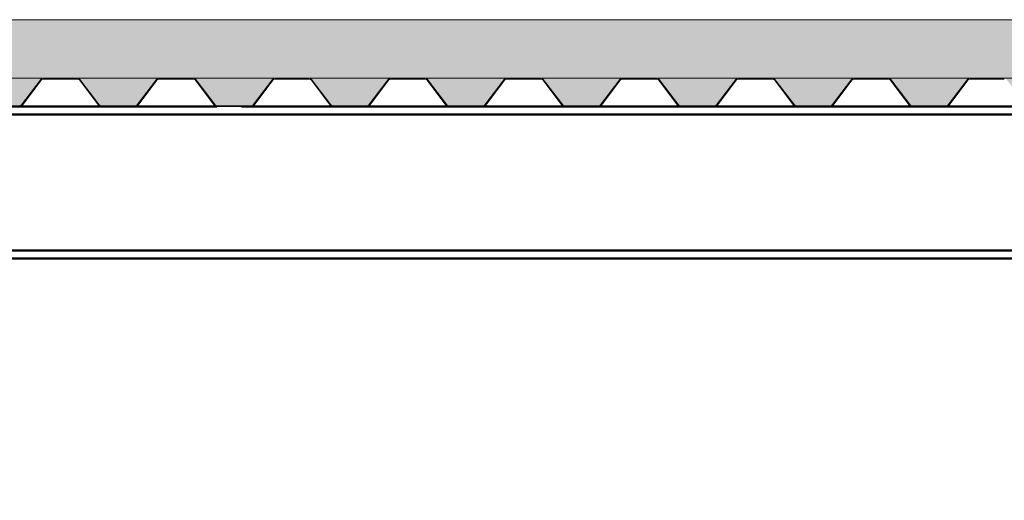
# Paper-space layout 'Layout1' of a CAD drawing. Extents: x -2 to 1243, y -36 to 596.
# Tile 50 of 132: x 133 to 161, y 423 to 437. Entities that reach past the tile are written whole.
import ezdxf

# ---------------------------------------------------------------- set-up
doc = ezdxf.new("R2010")
doc.units = 0
doc.linetypes.add('ACAD_ISO04W100', pattern=[30.5, 24, -3, 0.5, -3])
doc.layers.get('0').update_dxf_attribs({"linetype": 'CONTINUOUS'})
doc.layers.get('DEFPOINTS').update_dxf_attribs({"color": 132, "linetype": 'CONTINUOUS'})
for name, color, linetype, lineweight in [('SS_2.ET-HALA_TaO-VESTAVBA_A1÷B2-P.NOSNIK', 172, 'CONTINUOUS', 50), ('SS_2.ET-HALA_TaO-VESTAVBA_A1÷B2-PODLAHA', 9, 'CONTINUOUS', 5), ('SS_2.ET-HALA_TaO-VESTAVBA_A1÷B2-PODLAHA_LEM', 102, 'CONTINUOUS', 50), ('SS_2.ET-HALA_TaO-VESTAVBA_A1÷B2-TRAPEZ.PLECH', 153, 'CONTINUOUS', 18), ('SS_KOTY', 3, 'CONTINUOUS', 25)]:
    doc.layers.add(name, color=color, linetype=linetype, lineweight=lineweight)
doc.styles.add('ROMANS', font='romans.shx', dxfattribs={"width": 0.8})
doc.dimstyles.new('A-1_(2.5)_50AS', dxfattribs={"dimtxt": 2.5, "dimasz": 2, "dimexe": 1, "dimexo": 2, "dimgap": 0, "dimtad": 0, "dimdec": 1, "dimlfac": 50, "dimrnd": 1, "dimtxsty": 'ROMANS', "dimblk1": 'OBLIQUE', "dimblk2": 'OBLIQUE', "dimsah": 1, "dimcen": 2, "dimclrd": 256, "dimclre": 256, "dimclrt": 256, "dimadec": 1, "dimazin": 2, "dimtfac": 0.714286, "dimtdec": 1, "dimtmove": 0, "dimatfit": 3, "dimldrblk": 'OPEN', "dimfxl": 1, "dimtvp": 1.142857, "dimtfill": 1, "dimtolj": 1, "dimlwd": -1, "dimlwe": -1, "dimarcsym": 0})
pattern_1 = [(45, (184.6111, 337.5608), (-0.8980256, 0.8980256), []), (45, (185.5091, 337.5608), (-0.8980256, 0.8980256), [1.5875, -0.3175, 0, -0.3175])]

# ---------------------------------------------------------------- blocks, each defined once
blk = doc.blocks.new('_Oblique')
at = {"color": 0, "linetype": 'ByBlock', "lineweight": -2}
blk.add_line((-0.5, -0.5), (0.5, 0.5), dxfattribs=at)
blk = doc.blocks.new('*D14')
at = {"layer": 'DEFPOINTS', "color": 0, "transparency": 16777216}
for p in [(184.611, 431.961, 14406), (71.011, 337.561), (71.011, 314.08)]:
    blk.add_point(p, dxfattribs=at)
at = {"layer": 'SS_KOTY', "transparency": 16777216}
for p, q in [((184.611, 429.961), (184.611, 313.08)), ((71.011, 335.561), (71.011, 313.08)), ((184.611, 314.08), (71.011, 314.08))]:
    blk.add_line(p, q, dxfattribs=at)
at = {"layer": 'SS_KOTY', "transparency": 16777216, "xscale": 2, "yscale": 2, "zscale": 2, "rotation": 180}
blk.add_blockref('_Oblique', (71.011, 314.08), dxfattribs=at)
at = {"layer": 'SS_KOTY', "transparency": 16777216, "xscale": 2, "yscale": 2, "zscale": 2}
blk.add_blockref('_Oblique', (184.611, 314.08), dxfattribs=at)
at = {"layer": 'SS_KOTY', "transparency": 16777216, "insert": (127.811, 316.937), "char_height": 2.5, "attachment_point": 5, "style": 'ROMANS', "bg_fill": 3, "box_fill_scale": 1.1, "bg_fill_color": 256, "bg_fill_true_color": 13158600, "bg_fill_transparency": 0}
blk.add_mtext('\\A1;5680', dxfattribs=at)
blk = doc.blocks.new('_OPEN')
at = {"color": 0, "linetype": 'ByBlock'}
for p, q in [((-1, 0.167), (0, 0)), ((0, 0), (-1, -0.167)), ((0, 0), (-1, 0))]:
    blk.add_line(p, q, dxfattribs=at)
blk = doc.blocks.new('*D19')
at = {"layer": 'DEFPOINTS', "color": 0, "transparency": 16777216}
for p in [(411.911, 431.961, 14406), (71.011, 337.561), (71.011, 308.08)]:
    blk.add_point(p, dxfattribs=at)
at = {"layer": 'SS_KOTY', "transparency": 16777216}
for p, q in [((411.911, 429.961), (411.911, 307.08)), ((71.011, 335.561), (71.011, 307.08)), ((411.911, 308.08), (71.011, 308.08))]:
    blk.add_line(p, q, dxfattribs=at)
at = {"layer": 'SS_KOTY', "transparency": 16777216, "xscale": 2, "yscale": 2, "zscale": 2, "rotation": 180}
blk.add_blockref('_Oblique', (71.011, 308.08), dxfattribs=at)
at = {"layer": 'SS_KOTY', "transparency": 16777216, "xscale": 2, "yscale": 2, "zscale": 2}
blk.add_blockref('_Oblique', (411.911, 308.08), dxfattribs=at)
at = {"layer": 'SS_KOTY', "transparency": 16777216, "insert": (241.461, 310.937), "char_height": 2.5, "attachment_point": 5, "style": 'ROMANS', "bg_fill": 3, "box_fill_scale": 1.1, "bg_fill_color": 256, "bg_fill_true_color": 13158600, "bg_fill_transparency": 0}
blk.add_mtext('\\A1;17045', dxfattribs=at)

psp = doc.layouts.get("Layout1")

# ---------------------------------------------------------------- hatches: boundary and pattern name
at = {"layer": 'SS_2.ET-HALA_TaO-VESTAVBA_A1÷B2-PODLAHA'}
h = psp.add_hatch(dxfattribs=at)
h.set_pattern_fill('ANSI35', color=252, scale=0.2, style=0)
h.set_pattern_definition(pattern_1)
h.paths.add_polyline_path([(388.3811, 436.7608), (73.4111, 436.7608), (73.4111, 435.1408), (388.3811, 435.1408)], flags=0)
h = psp.add_hatch(dxfattribs=at)
h.set_pattern_fill('ANSI35', color=252, scale=0.2, style=0)
h.set_pattern_definition(pattern_1)
h.paths.add_polyline_path([(386.9341, 435.1408), (384.689, 435.1408, -0.2326123), (384.7523, 435.1079), (385.2871, 434.4066, 0.239242), (385.3374, 434.3823), (386.2872, 434.3823, 0.2392421), (386.3351, 434.4066), (386.8699, 435.1079, -0.2266449)], flags=0)
h.paths.add_polyline_path([(383.7341, 435.1408), (381.489, 435.1408, -0.2326123), (381.5523, 435.1079), (382.0871, 434.4066, 0.239242), (382.1374, 434.3823), (383.0872, 434.3823, 0.2392421), (383.1351, 434.4066), (383.6699, 435.1079, -0.2266449)], flags=0)
h.paths.add_polyline_path([(380.5341, 435.1408), (378.289, 435.1408, -0.2326123), (378.3523, 435.1079), (378.8871, 434.4066, 0.239242), (378.9374, 434.3823), (379.8872, 434.3823, 0.2301971), (379.9351, 434.4066), (380.4699, 435.1079, -0.2266449)], flags=0)
h.paths.add_polyline_path([(377.3341, 435.1408), (375.089, 435.1408, -0.2326123), (375.1523, 435.1079), (375.6871, 434.4066, 0.239242), (375.7374, 434.3823), (376.6872, 434.3823, 0.2392421), (376.7351, 434.4066), (377.2699, 435.1079, -0.2266449)], flags=0)
h.paths.add_polyline_path([(374.1341, 435.1408), (371.889, 435.1408, -0.2326123), (371.9523, 435.1079), (372.4871, 434.4066, 0.239242), (372.5374, 434.3823), (373.4872, 434.3823, 0.2392421), (373.5351, 434.4066), (374.0699, 435.1079, -0.2266449)], flags=0)
h.paths.add_polyline_path([(370.9341, 435.1408), (368.689, 435.1408, -0.2326123), (368.7523, 435.1079), (369.2871, 434.4066, 0.239242), (369.3374, 434.3823), (370.2872, 434.3823, 0.2392421), (370.3351, 434.4066), (370.8699, 435.1079, -0.2266449)], flags=0)
h.paths.add_polyline_path([(367.7341, 435.1408), (365.489, 435.1408, -0.2326123), (365.5523, 435.1079), (366.0871, 434.4066, 0.239242), (366.1374, 434.3823), (367.0872, 434.3823, 0.2301971), (367.1351, 434.4066), (367.6699, 435.1079, -0.2266449)], flags=0)
h.paths.add_polyline_path([(364.5341, 435.1408), (362.289, 435.1408, -0.2326123), (362.3523, 435.1079), (362.8871, 434.4066, 0.239242), (362.9374, 434.3823), (363.8872, 434.3823, 0.2392421), (363.9351, 434.4066), (364.4699, 435.1079, -0.2266449)], flags=0)
h.paths.add_polyline_path([(361.3341, 435.1408), (359.089, 435.1408, -0.2326123), (359.1523, 435.1079), (359.6871, 434.4066, 0.239242), (359.7374, 434.3823), (360.6872, 434.3823, 0.2392421), (360.7351, 434.4066), (361.2699, 435.1079, -0.2266449)], flags=0)
h.paths.add_polyline_path([(358.1341, 435.1408), (355.889, 435.1408, -0.2326123), (355.9523, 435.1079), (356.4871, 434.4066, 0.239242), (356.5374, 434.3823), (357.4872, 434.3823, 0.2392421), (357.5351, 434.4066), (358.0699, 435.1079, -0.2266449)], flags=0)
h.paths.add_polyline_path([(354.9341, 435.1408), (352.689, 435.1408, -0.2326123), (352.7523, 435.1079), (353.2871, 434.4066, 0.239242), (353.3374, 434.3823), (354.2872, 434.3823, 0.2301971), (354.3351, 434.4066), (354.8699, 435.1079, -0.2266449)], flags=0)
h.paths.add_polyline_path([(351.7341, 435.1408), (349.489, 435.1408, -0.2326123), (349.5523, 435.1079), (350.0871, 434.4066, 0.239242), (350.1374, 434.3823), (351.0872, 434.3823, 0.2392421), (351.1351, 434.4066), (351.6699, 435.1079, -0.2266449)], flags=0)
h.paths.add_polyline_path([(348.5341, 435.1408), (346.289, 435.1408, -0.2326123), (346.3523, 435.1079), (346.8871, 434.4066, 0.239242), (346.9374, 434.3823), (347.8872, 434.3823, 0.2392421), (347.9351, 434.4066), (348.4699, 435.1079, -0.2266446)], flags=0)
h.paths.add_polyline_path([(345.3341, 435.1408), (343.089, 435.1408, -0.2326123), (343.1523, 435.1079), (343.6871, 434.4066, 0.239242), (343.7374, 434.3823), (344.6872, 434.3823, 0.2392421), (344.7351, 434.4066), (345.2699, 435.1079, -0.2266446)], flags=0)
h.paths.add_polyline_path([(342.1341, 435.1408), (339.889, 435.1408, -0.2326123), (339.9523, 435.1079), (340.4871, 434.4066, 0.239242), (340.5374, 434.3823), (341.4872, 434.3823, 0.2301971), (341.5351, 434.4066), (342.0699, 435.1079, -0.2266449)], flags=0)
h.paths.add_polyline_path([(338.9341, 435.1408), (336.689, 435.1408, -0.2326123), (336.7523, 435.1079), (337.2871, 434.4066, 0.239242), (337.3374, 434.3823), (338.2872, 434.3823, 0.2392421), (338.3351, 434.4066), (338.8699, 435.1079, -0.2266449)], flags=0)
h.paths.add_polyline_path([(335.7341, 435.1408), (333.489, 435.1408, -0.2326123), (333.5523, 435.1079), (334.0871, 434.4066, 0.239242), (334.1374, 434.3823), (335.0872, 434.3823, 0.2392421), (335.1351, 434.4066), (335.6699, 435.1079, -0.2266446)], flags=0)
h.paths.add_polyline_path([(332.5341, 435.1408), (330.289, 435.1408, -0.2326123), (330.3523, 435.1079), (330.8871, 434.4066, 0.239242), (330.9374, 434.3823), (331.8872, 434.3823, 0.2392421), (331.9351, 434.4066), (332.4699, 435.1079, -0.2266449)], flags=0)
h.paths.add_polyline_path([(329.3341, 435.1408), (327.089, 435.1408, -0.2326123), (327.1523, 435.1079), (327.6871, 434.4066, 0.239242), (327.7374, 434.3823), (328.6872, 434.3823, 0.2301971), (328.7351, 434.4066), (329.2699, 435.1079, -0.2266449)], flags=0)
h.paths.add_polyline_path([(326.1341, 435.1408), (323.889, 435.1408, -0.2326123), (323.9523, 435.1079), (324.4871, 434.4066, 0.239242), (324.5374, 434.3823), (325.4872, 434.3823, 0.2392421), (325.5351, 434.4066), (326.0699, 435.1079, -0.2266449)], flags=0)
h.paths.add_polyline_path([(322.9341, 435.1408), (320.689, 435.1408, -0.2326123), (320.7523, 435.1079), (321.2871, 434.4066, 0.239242), (321.3374, 434.3823), (322.2872, 434.3823, 0.2392421), (322.3351, 434.4066), (322.8699, 435.1079, -0.2266449)], flags=0)
h.paths.add_polyline_path([(319.7341, 435.1408), (317.489, 435.1408, -0.2326123), (317.5523, 435.1079), (318.0871, 434.4066, 0.239242), (318.1374, 434.3823), (319.0872, 434.3823, 0.2392421), (319.1351, 434.4066), (319.6699, 435.1079, -0.2266449)], flags=0)
h.paths.add_polyline_path([(316.5341, 435.1408), (314.289, 435.1408, -0.2326123), (314.3523, 435.1079), (314.8871, 434.4066, 0.239242), (314.9374, 434.3823), (315.8872, 434.3823, 0.2301971), (315.9351, 434.4066), (316.4699, 435.1079, -0.2266449)], flags=0)
h.paths.add_polyline_path([(313.3341, 435.1408), (311.089, 435.1408, -0.2326123), (311.1523, 435.1079), (311.6871, 434.4066, 0.239242), (311.7374, 434.3823), (312.6872, 434.3823, 0.2392421), (312.7351, 434.4066), (313.2699, 435.1079, -0.2266449)], flags=0)
h.paths.add_polyline_path([(310.1341, 435.1408), (307.889, 435.1408, -0.2326123), (307.9523, 435.1079), (308.4871, 434.4066, 0.239242), (308.5374, 434.3823), (309.4872, 434.3823, 0.2392421), (309.5351, 434.4066), (310.0699, 435.1079, -0.2266449)], flags=0)
h.paths.add_polyline_path([(306.9341, 435.1408), (304.689, 435.1408, -0.2326123), (304.7523, 435.1079), (305.2871, 434.4066, 0.239242), (305.3374, 434.3823), (306.2872, 434.3823, 0.2392421), (306.3351, 434.4066), (306.8699, 435.1079, -0.2266449)], flags=0)
h.paths.add_polyline_path([(294.1341, 435.1408), (291.889, 435.1408, -0.2326123), (291.9523, 435.1079), (292.4871, 434.4066, 0.239242), (292.5374, 434.3823), (293.4872, 434.3823, 0.2392421), (293.5351, 434.4066), (294.0699, 435.1079, -0.2266449)], flags=0)
h.paths.add_polyline_path([(290.9341, 435.1408), (288.689, 435.1408, -0.2326123), (288.7523, 435.1079), (289.2871, 434.4066, 0.239242), (289.3374, 434.3823), (290.2872, 434.3823, 0.2301971), (290.3351, 434.4066), (290.8699, 435.1079, -0.2266449)], flags=0)
h.paths.add_polyline_path([(287.7341, 435.1408), (285.489, 435.1408, -0.2326123), (285.5523, 435.1079), (286.0871, 434.4066, 0.239242), (286.1374, 434.3823), (287.0872, 434.3823, 0.2392421), (287.1351, 434.4066), (287.6699, 435.1079, -0.2266449)], flags=0)
h.paths.add_polyline_path([(284.5341, 435.1408), (282.289, 435.1408, -0.2326123), (282.3523, 435.1079), (282.8871, 434.4066, 0.239242), (282.9374, 434.3823), (283.8872, 434.3823, 0.2392421), (283.9351, 434.4066), (284.4699, 435.1079, -0.2266449)], flags=0)
h.paths.add_polyline_path([(281.3341, 435.1408), (279.089, 435.1408, -0.2326123), (279.1523, 435.1079), (279.6871, 434.4066, 0.239242), (279.7374, 434.3823), (280.6872, 434.3823, 0.2392421), (280.7351, 434.4066), (281.2699, 435.1079, -0.2266449)], flags=0)
h.paths.add_polyline_path([(278.1341, 435.1408), (275.889, 435.1408, -0.2326123), (275.9523, 435.1079), (276.4871, 434.4066, 0.239242), (276.5374, 434.3823), (277.4872, 434.3823, 0.2301971), (277.5351, 434.4066), (278.0699, 435.1079, -0.2266449)], flags=0)
h.paths.add_polyline_path([(274.9341, 435.1408), (272.689, 435.1408, -0.2326123), (272.7523, 435.1079), (273.2871, 434.4066, 0.239242), (273.3374, 434.3823), (274.2872, 434.3823, 0.2392421), (274.3351, 434.4066), (274.8699, 435.1079, -0.2266449)], flags=0)
h.paths.add_polyline_path([(271.7341, 435.1408), (269.489, 435.1408, -0.2326123), (269.5523, 435.1079), (270.0871, 434.4066, 0.239242), (270.1374, 434.3823), (271.0872, 434.3823, 0.2392421), (271.1351, 434.4066), (271.6699, 435.1079, -0.2266449)], flags=0)
h.paths.add_polyline_path([(268.5341, 435.1408), (266.289, 435.1408, -0.2326123), (266.3523, 435.1079), (266.8871, 434.4066, 0.239242), (266.9374, 434.3823), (267.8872, 434.3823, 0.2392421), (267.9351, 434.4066), (268.4699, 435.1079, -0.2266449)], flags=0)
h.paths.add_polyline_path([(265.3341, 435.1408), (263.089, 435.1408, -0.2326123), (263.1523, 435.1079), (263.6871, 434.4066, 0.239242), (263.7374, 434.3823), (264.6872, 434.3823, 0.2301971), (264.7351, 434.4066), (265.2699, 435.1079, -0.2266449)], flags=0)
h.paths.add_polyline_path([(262.1341, 435.1408), (259.889, 435.1408, -0.2326123), (259.9523, 435.1079), (260.4871, 434.4066, 0.239242), (260.5374, 434.3823), (261.4872, 434.3823, 0.2392421), (261.5351, 434.4066), (262.0699, 435.1079, -0.2266449)], flags=0)
h.paths.add_polyline_path([(258.9341, 435.1408), (256.689, 435.1408, -0.2326123), (256.7523, 435.1079), (257.2871, 434.4066, 0.239242), (257.3374, 434.3823), (258.2872, 434.3823, 0.2392421), (258.3351, 434.4066), (258.8699, 435.1079, -0.2266449)], flags=0)
h.paths.add_polyline_path([(255.7341, 435.1408), (253.489, 435.1408, -0.2326123), (253.5523, 435.1079), (254.0871, 434.4066, 0.239242), (254.1374, 434.3823), (255.0872, 434.3823, 0.2392421), (255.1351, 434.4066), (255.6699, 435.1079, -0.2266449)], flags=0)
h.paths.add_polyline_path([(252.5341, 435.1408), (250.289, 435.1408, -0.2326123), (250.3523, 435.1079), (250.8871, 434.4066, 0.239242), (250.9374, 434.3823), (251.8872, 434.3823, 0.2301971), (251.9351, 434.4066), (252.4699, 435.1079, -0.2266449)], flags=0)
h.paths.add_polyline_path([(249.3341, 435.1408), (247.089, 435.1408, -0.2326123), (247.1523, 435.1079), (247.6871, 434.4066, 0.239242), (247.7374, 434.3823), (248.6872, 434.3823, 0.2392421), (248.7351, 434.4066), (249.2699, 435.1079, -0.2266449)], flags=0)
h.paths.add_polyline_path([(246.1341, 435.1408), (243.889, 435.1408, -0.2326123), (243.9523, 435.1079), (244.4871, 434.4066, 0.239242), (244.5374, 434.3823), (245.4872, 434.3823, 0.2392421), (245.5351, 434.4066), (246.0699, 435.1079, -0.2266449)], flags=0)
h.paths.add_polyline_path([(242.9341, 435.1408), (240.689, 435.1408, -0.2326123), (240.7523, 435.1079), (241.2871, 434.4066, 0.239242), (241.3374, 434.3823), (242.2872, 434.3823, 0.2392421), (242.3351, 434.4066), (242.8699, 435.1079, -0.2266449)], flags=0)
h.paths.add_polyline_path([(239.7341, 435.1408), (237.489, 435.1408, -0.2326123), (237.5523, 435.1079), (238.0871, 434.4066, 0.239242), (238.1374, 434.3823), (239.0872, 434.3823, 0.2301971), (239.1351, 434.4066), (239.6699, 435.1079, -0.2266449)], flags=0)
h.paths.add_polyline_path([(236.5341, 435.1408), (234.289, 435.1408, -0.2326123), (234.3523, 435.1079), (234.8871, 434.4066, 0.239242), (234.9374, 434.3823), (235.8872, 434.3823, 0.2392421), (235.9351, 434.4066), (236.4699, 435.1079, -0.2266449)], flags=0)
h.paths.add_polyline_path([(233.3341, 435.1408), (231.089, 435.1408, -0.2326123), (231.1523, 435.1079), (231.6871, 434.4066, 0.239242), (231.7374, 434.3823), (232.6872, 434.3823, 0.2392421), (232.7351, 434.4066), (233.2699, 435.1079, -0.2266449)], flags=0)
h.paths.add_polyline_path([(230.1341, 435.1408), (227.889, 435.1408, -0.2326123), (227.9523, 435.1079), (228.4871, 434.4066, 0.239242), (228.5374, 434.3823), (229.4872, 434.3823, 0.2392421), (229.5351, 434.4066), (230.0699, 435.1079, -0.2266449)], flags=0)
h.paths.add_polyline_path([(226.9341, 435.1408), (224.689, 435.1408, -0.2326123), (224.7523, 435.1079), (225.2871, 434.4066, 0.239242), (225.3374, 434.3823), (226.2872, 434.3823, 0.2301971), (226.3351, 434.4066), (226.8699, 435.1079, -0.2266449)], flags=0)
h.paths.add_polyline_path([(223.7341, 435.1408), (221.489, 435.1408, -0.2326123), (221.5523, 435.1079), (222.0871, 434.4066, 0.239242), (222.1374, 434.3823), (223.0872, 434.3823, 0.2392421), (223.1351, 434.4066), (223.6699, 435.1079, -0.2266449)], flags=0)
h.paths.add_polyline_path([(220.5341, 435.1408), (218.289, 435.1408, -0.2326123), (218.3523, 435.1079), (218.8871, 434.4066, 0.239242), (218.9374, 434.3823), (219.8872, 434.3823, 0.2392421), (219.9351, 434.4066), (220.4699, 435.1079, -0.2266449)], flags=0)
h.paths.add_polyline_path([(217.3341, 435.1408), (215.089, 435.1408, -0.2326123), (215.1523, 435.1079), (215.6871, 434.4066, 0.239242), (215.7374, 434.3823), (216.6872, 434.3823, 0.2392421), (216.7351, 434.4066), (217.2699, 435.1079, -0.2266449)], flags=0)
h.paths.add_polyline_path([(214.1341, 435.1408), (211.889, 435.1408, -0.2326123), (211.9523, 435.1079), (212.4871, 434.4066, 0.239242), (212.5374, 434.3823), (213.4872, 434.3823, 0.2301971), (213.5351, 434.4066), (214.0699, 435.1079, -0.2266449)], flags=0)
h.paths.add_polyline_path([(210.9341, 435.1408), (208.689, 435.1408, -0.2326123), (208.7523, 435.1079), (209.2871, 434.4066, 0.239242), (209.3374, 434.3823), (210.2872, 434.3823, 0.2392421), (210.3351, 434.4066), (210.8699, 435.1079, -0.2266449)], flags=0)
h.paths.add_polyline_path([(207.7341, 435.1408), (205.489, 435.1408, -0.2326123), (205.5523, 435.1079), (206.0871, 434.4066, 0.239242), (206.1374, 434.3823), (207.0872, 434.3823, 0.2392421), (207.1351, 434.4066), (207.6699, 435.1079, -0.2266449)], flags=0)
h.paths.add_polyline_path([(204.5341, 435.1408), (202.289, 435.1408, -0.2326123), (202.3523, 435.1079), (202.8871, 434.4066, 0.239242), (202.9374, 434.3823), (203.8872, 434.3823, 0.2392421), (203.9351, 434.4066), (204.4699, 435.1079, -0.2266449)], flags=0)
h.paths.add_polyline_path([(201.3341, 435.1408), (199.089, 435.1408, -0.2326123), (199.1523, 435.1079), (199.6871, 434.4066, 0.239242), (199.7374, 434.3823), (200.6872, 434.3823, 0.2301971), (200.7351, 434.4066), (201.2699, 435.1079, -0.2266449)], flags=0)
h.paths.add_polyline_path([(198.1341, 435.1408), (195.889, 435.1408, -0.2326123), (195.9523, 435.1079), (196.4871, 434.4066, 0.239242), (196.5374, 434.3823), (197.4872, 434.3823, 0.2392421), (197.5351, 434.4066), (198.0699, 435.1079, -0.2266449)], flags=0)
h.paths.add_polyline_path([(194.9341, 435.1408), (192.689, 435.1408, -0.2326123), (192.7523, 435.1079), (193.2871, 434.4066, 0.239242), (193.3374, 434.3823), (194.2872, 434.3823, 0.2392421), (194.3351, 434.4066), (194.8699, 435.1079, -0.2266449)], flags=0)
h.paths.add_polyline_path([(191.7341, 435.1408), (189.489, 435.1408, -0.2326123), (189.5523, 435.1079), (190.0871, 434.4066, 0.239242), (190.1374, 434.3823), (191.0872, 434.3823, 0.2392421), (191.1351, 434.4066), (191.6699, 435.1079, -0.2266449)], flags=0)
h.paths.add_polyline_path([(178.9341, 435.1408), (176.689, 435.1408, -0.2326123), (176.7523, 435.1079), (177.2871, 434.4066, 0.239242), (177.3374, 434.3823), (178.2872, 434.3823, 0.2392421), (178.3351, 434.4066), (178.8699, 435.1079, -0.2266449)], flags=0)
h.paths.add_polyline_path([(175.7341, 435.1408), (173.489, 435.1408, -0.2326123), (173.5523, 435.1079), (174.0871, 434.4066, 0.239242), (174.1374, 434.3823), (175.0872, 434.3823, 0.2301971), (175.1351, 434.4066), (175.6699, 435.1079, -0.2266449)], flags=0)
h.paths.add_polyline_path([(172.5341, 435.1408), (170.289, 435.1408, -0.2326123), (170.3523, 435.1079), (170.8871, 434.4066, 0.239242), (170.9374, 434.3823), (171.8872, 434.3823, 0.2392421), (171.9351, 434.4066), (172.4699, 435.1079, -0.2266449)], flags=0)
h.paths.add_polyline_path([(169.3341, 435.1408), (167.089, 435.1408, -0.2326123), (167.1523, 435.1079), (167.6871, 434.4066, 0.239242), (167.7374, 434.3823), (168.6872, 434.3823, 0.2392421), (168.7351, 434.4066), (169.2699, 435.1079, -0.2266449)], flags=0)
h.paths.add_polyline_path([(166.1341, 435.1408), (163.889, 435.1408, -0.2326123), (163.9523, 435.1079), (164.4871, 434.4066, 0.239242), (164.5374, 434.3823), (165.4872, 434.3823, 0.2392421), (165.5351, 434.4066), (166.0699, 435.1079, -0.2266449)], flags=0)
h.paths.add_polyline_path([(162.9341, 435.1408), (160.689, 435.1408, -0.2326123), (160.7523, 435.1079), (161.2871, 434.4066, 0.239242), (161.3374, 434.3823), (162.2872, 434.3823, 0.2301971), (162.3351, 434.4066), (162.8699, 435.1079, -0.2266449)], flags=0)
h.paths.add_polyline_path([(159.7341, 435.1408), (157.489, 435.1408, -0.2326123), (157.5523, 435.1079), (158.0871, 434.4066, 0.239242), (158.1374, 434.3823), (159.0872, 434.3823, 0.2392421), (159.1351, 434.4066), (159.6699, 435.1079, -0.2266449)], flags=0)
h.paths.add_polyline_path([(156.5341, 435.1408), (154.289, 435.1408, -0.2326123), (154.3523, 435.1079), (154.8871, 434.4066, 0.239242), (154.9374, 434.3823), (155.8872, 434.3823, 0.2392421), (155.9351, 434.4066), (156.4699, 435.1079, -0.2266449)], flags=0)
h.paths.add_polyline_path([(153.3341, 435.1408), (151.089, 435.1408, -0.2326123), (151.1523, 435.1079), (151.6871, 434.4066, 0.239242), (151.7374, 434.3823), (152.6872, 434.3823, 0.2392421), (152.7351, 434.4066), (153.2699, 435.1079, -0.2266449)], flags=0)
h.paths.add_polyline_path([(150.1341, 435.1408), (147.889, 435.1408, -0.2326123), (147.9523, 435.1079), (148.4871, 434.4066, 0.239242), (148.5374, 434.3823), (149.4872, 434.3823, 0.2301971), (149.5351, 434.4066), (150.0699, 435.1079, -0.2266449)], flags=0)
h.paths.add_polyline_path([(146.9341, 435.1408), (144.689, 435.1408, -0.2326123), (144.7523, 435.1079), (145.2871, 434.4066, 0.239242), (145.3374, 434.3823), (146.2872, 434.3823, 0.2392421), (146.3351, 434.4066), (146.8699, 435.1079, -0.2266449)], flags=0)
h.paths.add_polyline_path([(143.7341, 435.1408), (141.489, 435.1408, -0.2326123), (141.5523, 435.1079), (142.0871, 434.4066, 0.239242), (142.1374, 434.3823), (143.0872, 434.3823, 0.2392421), (143.1351, 434.4066), (143.6699, 435.1079, -0.2266449)], flags=0)
h.paths.add_polyline_path([(140.5341, 435.1408), (138.289, 435.1408, -0.2326123), (138.3523, 435.1079), (138.8871, 434.4066, 0.239242), (138.9374, 434.3823), (139.8872, 434.3823, 0.2392421), (139.9351, 434.4066), (140.4699, 435.1079, -0.2266449)], flags=0)
h.paths.add_polyline_path([(137.3341, 435.1408), (135.089, 435.1408, -0.2326123), (135.1523, 435.1079), (135.6871, 434.4066, 0.239242), (135.7374, 434.3823), (136.6872, 434.3823, 0.2301971), (136.7351, 434.4066), (137.2699, 435.1079, -0.2266449)], flags=0)
h.paths.add_polyline_path([(134.1341, 435.1408), (131.889, 435.1408, -0.2326123), (131.9523, 435.1079), (132.4871, 434.4066, 0.239242), (132.5374, 434.3823), (133.4872, 434.3823, 0.2392421), (133.5351, 434.4066), (134.0699, 435.1079, -0.2266449)], flags=0)
h.paths.add_polyline_path([(130.9341, 435.1408), (128.689, 435.1408, -0.2326123), (128.7523, 435.1079), (129.2871, 434.4066, 0.239242), (129.3374, 434.3823), (130.2872, 434.3823, 0.2392421), (130.3351, 434.4066), (130.8699, 435.1079, -0.2266449)], flags=0)
h.paths.add_polyline_path([(127.7341, 435.1408), (125.489, 435.1408, -0.2326123), (125.5523, 435.1079), (126.0871, 434.4066, 0.239242), (126.1374, 434.3823), (127.0872, 434.3823, 0.2392421), (127.1351, 434.4066), (127.6699, 435.1079, -0.2266449)], flags=0)
h.paths.add_polyline_path([(124.5341, 435.1408), (122.289, 435.1408, -0.2326123), (122.3523, 435.1079), (122.8871, 434.4066, 0.239242), (122.9374, 434.3823), (123.8872, 434.3823, 0.2301971), (123.9351, 434.4066), (124.4699, 435.1079, -0.2266449)], flags=0)
h.paths.add_polyline_path([(121.3341, 435.1408), (119.089, 435.1408, -0.2326123), (119.1523, 435.1079), (119.6871, 434.4066, 0.239242), (119.7374, 434.3823), (120.6872, 434.3823, 0.2392421), (120.7351, 434.4066), (121.2699, 435.1079, -0.2266449)], flags=0)
h.paths.add_polyline_path([(118.1341, 435.1408), (115.889, 435.1408, -0.2326123), (115.9523, 435.1079), (116.4871, 434.4066, 0.239242), (116.5374, 434.3823), (117.4872, 434.3823, 0.2392421), (117.5351, 434.4066), (118.0699, 435.1079, -0.2266449)], flags=0)
h.paths.add_polyline_path([(114.9341, 435.1408), (112.689, 435.1408, -0.2326123), (112.7523, 435.1079), (113.2871, 434.4066, 0.239242), (113.3374, 434.3823), (114.2872, 434.3823, 0.2392421), (114.3351, 434.4066), (114.8699, 435.1079, -0.2266449)], flags=0)
h.paths.add_polyline_path([(111.7341, 435.1408), (109.489, 435.1408, -0.2326123), (109.5523, 435.1079), (110.0871, 434.4066, 0.239242), (110.1374, 434.3823), (111.0872, 434.3823, 0.2301971), (111.1351, 434.4066), (111.6699, 435.1079, -0.2266449)], flags=0)
h.paths.add_polyline_path([(108.5341, 435.1408), (106.289, 435.1408, -0.2326123), (106.3523, 435.1079), (106.8871, 434.4066, 0.239242), (106.9374, 434.3823), (107.8872, 434.3823, 0.2392421), (107.9351, 434.4066), (108.4699, 435.1079, -0.2266449)], flags=0)
h.paths.add_polyline_path([(105.3341, 435.1408), (103.089, 435.1408, -0.2326123), (103.1523, 435.1079), (103.6871, 434.4066, 0.239242), (103.7374, 434.3823), (104.6872, 434.3823, 0.2392421), (104.7351, 434.4066), (105.2699, 435.1079, -0.2266449)], flags=0)
h.paths.add_polyline_path([(102.1341, 435.1408), (99.889, 435.1408, -0.2326123), (99.9523, 435.1079), (100.4871, 434.4066, 0.239242), (100.5374, 434.3823), (101.4872, 434.3823, 0.2392421), (101.5351, 434.4066), (102.0699, 435.1079, -0.2266449)], flags=0)
h.paths.add_polyline_path([(98.9341, 435.1408), (96.689, 435.1408, -0.2326123), (96.7523, 435.1079), (97.2871, 434.4066, 0.239242), (97.3374, 434.3823), (98.2872, 434.3823, 0.2301971), (98.3351, 434.4066), (98.8699, 435.1079, -0.2266449)], flags=0)
h.paths.add_polyline_path([(95.7341, 435.1408), (93.489, 435.1408, -0.2326123), (93.5523, 435.1079), (94.0871, 434.4066, 0.239242), (94.1374, 434.3823), (95.0872, 434.3823, 0.2392421), (95.1351, 434.4066), (95.6699, 435.1079, -0.2266449)], flags=0)
h.paths.add_polyline_path([(92.5341, 435.1408), (90.289, 435.1408, -0.2326123), (90.3523, 435.1079), (90.8871, 434.4066, 0.239242), (90.9374, 434.3823), (91.8872, 434.3823, 0.2392421), (91.9351, 434.4066), (92.4699, 435.1079, -0.2266449)], flags=0)
h.paths.add_polyline_path([(89.3341, 435.1408), (87.089, 435.1408, -0.2326123), (87.1523, 435.1079), (87.6871, 434.4066, 0.239242), (87.7374, 434.3823), (88.6872, 434.3823, 0.2392421), (88.7351, 434.4066), (89.2699, 435.1079, -0.2266449)], flags=0)
h.paths.add_polyline_path([(86.1341, 435.1408), (83.889, 435.1408, -0.2326123), (83.9523, 435.1079), (84.4871, 434.4066, 0.239242), (84.5374, 434.3823), (85.4872, 434.3823, 0.2301971), (85.5351, 434.4066), (86.0699, 435.1079, -0.2266449)], flags=0)
h.paths.add_polyline_path([(388.3811, 434.5456), (388.3811, 435.1408), (387.889, 435.1408, -0.2326123), (387.9523, 435.1079)], flags=0)
h.paths.add_polyline_path([(185.3341, 435.1408), (183.089, 435.1408, -0.2326123), (183.1523, 435.1079), (183.6871, 434.4066, 0.239242), (183.7374, 434.3823), (184.6872, 434.3823, 0.2392421), (184.7351, 434.4066), (185.2699, 435.1079, -0.2266449)], flags=0)
h.paths.add_polyline_path([(298.9374, 434.3823), (299.8872, 434.3823, 0.2392421), (299.9351, 434.4066), (300.4699, 435.1079, -0.2266449), (300.5341, 435.1408), (298.289, 435.1408, -0.2326123), (298.3523, 435.1079), (298.8871, 434.4066, 0.239242)], flags=0)
h.paths.add_polyline_path([(80.7523, 435.1079), (81.2871, 434.4066, 0.239242), (81.3374, 434.3823), (82.2872, 434.3823, 0.2392421), (82.3351, 434.4066), (82.8699, 435.1079, -0.2266449), (82.9341, 435.1408), (80.689, 435.1408, -0.2326123)], flags=0)
h.paths.add_polyline_path([(79.7341, 435.1408), (77.489, 435.1408, -0.2326123), (77.5523, 435.1079), (78.0871, 434.4066, 0.239242), (78.1374, 434.3823), (79.0872, 434.3823, 0.2392421), (79.1351, 434.4066), (79.6699, 435.1079, -0.2266449)], flags=0)
h.paths.add_polyline_path([(76.5341, 435.1408), (74.289, 435.1408, -0.2326123), (74.3523, 435.1079), (74.8871, 434.4066, 0.239242), (74.9374, 434.3823), (75.8872, 434.3823, 0.2392421), (75.9351, 434.4066), (76.4699, 435.1079, -0.2266449)], flags=0)
h.paths.add_polyline_path([(187.9351, 434.4066), (188.4699, 435.1079, -0.2266449), (188.5341, 435.1408), (186.289, 435.1408, -0.2326123), (186.3523, 435.1079), (186.8871, 434.4066, 0.239242), (186.9374, 434.3823), (187.8872, 434.3823, 0.2301971)], flags=0)
h.paths.add_polyline_path([(182.1341, 435.1408), (179.889, 435.1408, -0.2326123), (179.9523, 435.1079), (180.4871, 434.4066, 0.239242), (180.5374, 434.3823), (181.4872, 434.3823, 0.2392421), (181.5351, 434.4066), (182.0699, 435.1079, -0.2266449)], flags=0)
h.paths.add_polyline_path([(301.5523, 435.1079), (302.0871, 434.4066, 0.239242), (302.1374, 434.3823), (303.0872, 434.3823, 0.2301971), (303.1351, 434.4066), (303.6699, 435.1079, -0.2266449), (303.7341, 435.1408), (301.489, 435.1408, -0.2326123)], flags=0)
h.paths.add_polyline_path([(295.7374, 434.3823), (296.6872, 434.3823, 0.2392421), (296.7351, 434.4066), (297.2699, 435.1079, -0.2266449), (297.3341, 435.1408), (295.089, 435.1408, -0.2326123), (295.1523, 435.1079), (295.6871, 434.4066, 0.239242)], flags=0)

# ---------------------------------------------------------------- linework, layer by layer
at = {"layer": 'SS_2.ET-HALA_TaO-VESTAVBA_A1÷B2-P.NOSNIK', "color": 7, "linetype": 'ACAD_ISO04W100', "ltscale": 0.25}
psp.add_line((71.0111, 434.3608), (184.6111, 434.3608), dxfattribs=at)
at = {"layer": 'SS_2.ET-HALA_TaO-VESTAVBA_A1÷B2-P.NOSNIK', "color": 1, "linetype": 'Continuous', "ltscale": 0.25}
for p, q in [((182.2111, 434.1408), (73.4111, 434.1408)), ((133.4872, 434.3608), (135.735, 434.3608)), ((136.6872, 434.3608), (138.935, 434.3608)), ((139.8872, 434.3608), (142.135, 434.3608)), ((143.0872, 434.3608), (145.335, 434.3608)), ((146.2872, 434.3608), (148.535, 434.3608)), ((149.4872, 434.3608), (151.735, 434.3608)), ((152.6872, 434.3608), (154.935, 434.3608)), ((155.8872, 434.3608), (158.135, 434.3608)), ((159.0872, 434.3608), (161.335, 434.3608))]:
    psp.add_line(p, q, dxfattribs=at)
at = {"layer": 'SS_2.ET-HALA_TaO-VESTAVBA_A1÷B2-PODLAHA', "color": 9, "linetype": 'Continuous', "ltscale": 0.25}
for p, q in [((388.3811, 436.7608), (73.4111, 436.7608)), ((73.4111, 435.1408), (388.3811, 435.1408)), ((133.5351, 434.4066), (134.0699, 435.1079)), ((136.7351, 434.4066), (137.2699, 435.1079)), ((139.9351, 434.4066), (140.4699, 435.1079)), ((143.1351, 434.4066), (143.6699, 435.1079)), ((146.3351, 434.4066), (146.8699, 435.1079)), ((150.0699, 435.1079), (149.5351, 434.4066)), ((152.7351, 434.4066), (153.2699, 435.1079)), ((155.9351, 434.4066), (156.4699, 435.1079)), ((159.1351, 434.4066), (159.6699, 435.1079)), ((138.935, 434.3823), (139.8872, 434.3823)), ((145.335, 434.3823), (146.2872, 434.3823)), ((154.935, 434.3823), (155.8872, 434.3823))]:
    psp.add_line(p, q, dxfattribs=at)
at = {"layer": 'SS_2.ET-HALA_TaO-VESTAVBA_A1÷B2-PODLAHA', "color": 9, "linetype": 'Continuous', "ltscale": 0.25, "extrusion": (3.28402e-13, -2.87066e-13, -1)}
for centre, start in [((-134.1364, 435.0573), 37.32743), ((-137.3364, 435.0573), 37.32745), ((-140.5364, 435.0573), 37.32742), ((-143.7364, 435.0573), 37.32743), ((-159.7364, 435.0573), 37.32743)]:
    psp.add_arc(centre, 0.0836, start, 88.98538, dxfattribs=at)
at = {"layer": 'SS_2.ET-HALA_TaO-VESTAVBA_A1÷B2-PODLAHA', "color": 9, "linetype": 'Continuous', "ltscale": 0.25}
for centre, radius, start, end in [((144.6872, 435.0601), 0.0807, 36.34533, 89.96569), ((147.8872, 435.0601), 0.0807, 36.34533, 89.9657), ((135.7362, 434.444), 0.0617, 217.3274, 268.85395), ((136.6862, 434.4436), 0.0613, 270.98235, 322.8363), ((138.9362, 434.444), 0.0617, 217.3274, 268.85395), ((142.1362, 434.444), 0.0617, 217.32743, 268.85395), ((143.0872, 434.4415), 0.0593, 270, 323.81866), ((145.3362, 434.444), 0.0617, 217.3274, 268.85395), ((146.2872, 434.4415), 0.0593, 270.00002, 323.81866), ((148.5362, 434.444), 0.0617, 217.32741, 268.85395), ((149.4862, 434.4436), 0.0613, 270.98235, 322.8363), ((151.7362, 434.444), 0.0617, 217.3274, 268.85395), ((154.9362, 434.444), 0.0617, 217.3274, 268.85395), ((158.1362, 434.444), 0.0617, 217.3274, 268.85395)]:
    psp.add_arc(centre, radius, start, end, dxfattribs=at)
at = {"layer": 'SS_2.ET-HALA_TaO-VESTAVBA_A1÷B2-PODLAHA', "color": 9, "linetype": 'Continuous', "ltscale": 0.25, "extrusion": (-3.28402e-13, 2.87188e-13, -1)}
psp.add_arc((-146.9364, 435.0573), 0.0836, 37.32743, 88.98538, dxfattribs=at)
at = {"layer": 'SS_2.ET-HALA_TaO-VESTAVBA_A1÷B2-PODLAHA', "color": 9, "linetype": 'Continuous', "ltscale": 0.25, "extrusion": (0, 6.12323e-17, -1)}
for centre, start in [((-150.1364, 435.0573), 37.32742), ((-156.5364, 435.0573), 37.32743)]:
    psp.add_arc(centre, 0.0836, start, 88.98538, dxfattribs=at)
at = {"layer": 'SS_2.ET-HALA_TaO-VESTAVBA_A1÷B2-PODLAHA', "color": 9, "linetype": 'Continuous', "ltscale": 0.25, "extrusion": (6.56804e-13, -5.74193e-13, -1)}
psp.add_arc((-153.3364, 435.0573), 0.0836, 37.32743, 88.98538, dxfattribs=at)
at = {"layer": 'SS_2.ET-HALA_TaO-VESTAVBA_A1÷B2-PODLAHA_LEM', "color": 7, "linetype": 'ACAD_ISO04W100', "ltscale": 0.25}
psp.add_line((184.6111, 434.3608), (73.2111, 434.3608), dxfattribs=at)
at = {"layer": 'SS_2.ET-HALA_TaO-VESTAVBA_A1÷B2-TRAPEZ.PLECH', "color": 5, "linetype": 'Continuous', "ltscale": 0.25}
for p, q in [((133.5523, 434.3937), (134.0871, 435.0951)), ((134.135, 435.1194), (135.0872, 435.1194)), ((135.1351, 435.0951), (135.6699, 434.3937)), ((135.6871, 434.4065), (135.1523, 435.1079)), ((136.7523, 434.3937), (137.2871, 435.0951)), ((137.335, 435.1194), (138.2872, 435.1194)), ((138.3351, 435.0951), (138.8699, 434.3937)), ((138.8871, 434.4065), (138.3523, 435.1079)), ((139.9523, 434.3937), (140.4871, 435.0951)), ((140.535, 435.1194), (141.4872, 435.1194)), ((141.5351, 435.0951), (142.0699, 434.3937)), ((142.0871, 434.4065), (141.5523, 435.1079)), ((143.1523, 434.3937), (143.6871, 435.0951)), ((143.735, 435.1194), (144.6872, 435.1194)), ((144.7351, 435.0951), (145.2699, 434.3937)), ((145.2871, 434.4065), (144.7523, 435.1079)), ((146.3523, 434.3937), (146.8871, 435.0951)), ((146.935, 435.1194), (147.8872, 435.1194)), ((147.9351, 435.0951), (148.4699, 434.3937)), ((148.4871, 434.4065), (147.9523, 435.1079)), ((149.5523, 434.3937), (150.0871, 435.0951)), ((150.135, 435.1194), (151.0111, 435.1194)), ((150.2111, 435.1408), (150.2111, 435.1194)), ((151.0111, 435.1194), (151.0111, 435.1408)), ((151.0111, 435.1194), (151.0872, 435.1194)), ((151.1351, 435.0951), (151.6699, 434.3937)), ((151.6871, 434.4065), (151.1523, 435.1079)), ((152.7523, 434.3937), (153.2871, 435.0951)), ((153.335, 435.1194), (154.2872, 435.1194)), ((154.3351, 435.0951), (154.8699, 434.3937)), ((154.8871, 434.4065), (154.3523, 435.1079)), ((155.9523, 434.3937), (156.4871, 435.0951)), ((156.535, 435.1194), (157.4872, 435.1194)), ((157.5351, 435.0951), (158.0699, 434.3937)), ((158.0871, 434.4065), (157.5523, 435.1079)), ((159.1523, 434.3937), (159.6871, 435.0951)), ((159.735, 435.1194), (160.6872, 435.1194)), ((135.735, 434.3823), (136.6872, 434.3823)), ((135.735, 434.3608), (136.6872, 434.3608)), ((138.935, 434.3608), (139.8872, 434.3608)), ((142.135, 434.3823), (143.0872, 434.3823)), ((142.135, 434.3608), (143.0872, 434.3608)), ((145.335, 434.3608), (146.2872, 434.3608)), ((148.535, 434.3823), (149.4872, 434.3823)), ((148.535, 434.3608), (149.4872, 434.3608)), ((151.735, 434.3823), (152.6872, 434.3823)), ((151.735, 434.3608), (152.6872, 434.3608)), ((154.935, 434.3608), (155.8872, 434.3608)), ((158.135, 434.3823), (159.0872, 434.3823)), ((158.135, 434.3608), (159.0872, 434.3608))]:
    psp.add_line(p, q, dxfattribs=at)
for centre, radius, start, end in [((134.135, 435.0601), 0.0807, 90, 143.65479), ((135.0872, 435.0601), 0.0807, 36.34521, 90), ((137.335, 435.0601), 0.0807, 90, 143.65479), ((138.2872, 435.0601), 0.0807, 36.34521, 90), ((140.535, 435.0601), 0.0807, 90, 143.65479), ((141.4872, 435.0601), 0.0807, 36.34521, 90), ((143.735, 435.0601), 0.0807, 90, 143.65479), ((146.935, 435.0601), 0.0807, 90, 143.65479), ((150.135, 435.0601), 0.0807, 90, 143.65479), ((151.0872, 435.0601), 0.0807, 36.34521, 90), ((153.335, 435.0601), 0.0807, 90, 143.65479), ((154.2872, 435.0601), 0.0807, 36.34521, 90), ((156.535, 435.0601), 0.0807, 90, 143.65479), ((157.4872, 435.0601), 0.0807, 36.34521, 90), ((159.735, 435.0601), 0.0807, 90, 143.65479), ((133.4872, 434.4415), 0.0593, 270.00002, 323.81847), ((133.4872, 434.4415), 0.0807, 270, 323.65479), ((135.735, 434.4415), 0.0807, 216.34521, 270), ((136.6872, 434.4415), 0.0807, 270, 323.65479), ((138.935, 434.4415), 0.0807, 216.34521, 270), ((139.8872, 434.4415), 0.0593, 270.00002, 323.81847), ((139.8872, 434.4415), 0.0807, 270, 323.65479), ((142.135, 434.4415), 0.0807, 216.34521, 270), ((143.0872, 434.4415), 0.0807, 270, 323.65479), ((145.335, 434.4415), 0.0807, 216.34521, 270), ((146.2872, 434.4415), 0.0807, 270, 323.65479), ((148.535, 434.4415), 0.0807, 216.34521, 270), ((149.4872, 434.4415), 0.0807, 270, 323.65479), ((151.735, 434.4415), 0.0807, 216.34521, 270), ((152.6872, 434.4415), 0.0593, 270.00001, 323.81847), ((152.6872, 434.4415), 0.0807, 270, 323.65479), ((154.935, 434.4415), 0.0807, 216.34521, 270), ((155.8872, 434.4415), 0.0593, 270.00001, 323.81847), ((155.8872, 434.4415), 0.0807, 270, 323.65479), ((158.135, 434.4415), 0.0807, 216.34521, 270), ((159.0872, 434.4415), 0.0593, 270.00001, 323.81847), ((159.0872, 434.4415), 0.0807, 270, 323.65479)]:
    psp.add_arc(centre, radius, start, end, dxfattribs=at)
at = {"layer": 'SS_2.ET-HALA_TaO-VESTAVBA_A1÷B2-TRAPEZ.PLECH', "color": 5, "linetype": 'Continuous', "ltscale": 0.25, "extrusion": (5.65564e-11, -4.84588e-11, -1)}
psp.add_arc((-134.135, 435.0601, 0), 0.0593, 36.18153, 90, dxfattribs=at)
at = {"layer": 'SS_2.ET-HALA_TaO-VESTAVBA_A1÷B2-TRAPEZ.PLECH', "color": 5, "linetype": 'Continuous', "ltscale": 0.25, "extrusion": (-2.74536e-11, -6.62789e-11, -1)}
psp.add_arc((-135.0872, 435.0601, 0), 0.0593, 90, 143.81847, dxfattribs=at)
at = {"layer": 'SS_2.ET-HALA_TaO-VESTAVBA_A1÷B2-TRAPEZ.PLECH', "color": 5, "linetype": 'Continuous', "ltscale": 0.25, "extrusion": (3.59904e-11, -3.08374e-11, -1)}
psp.add_arc((-137.335, 435.0601, 0), 0.0593, 36.18153, 90, dxfattribs=at)
at = {"layer": 'SS_2.ET-HALA_TaO-VESTAVBA_A1÷B2-TRAPEZ.PLECH', "color": 5, "linetype": 'Continuous', "ltscale": 0.25, "extrusion": (-1.60146e-11, -3.86627e-11, -1)}
psp.add_arc((-138.2872, 435.0601, 0), 0.0593, 90, 143.81847, dxfattribs=at)
at = {"layer": 'SS_2.ET-HALA_TaO-VESTAVBA_A1÷B2-TRAPEZ.PLECH', "color": 5, "linetype": 'Continuous', "ltscale": 0.25, "extrusion": (1.49571e-11, -1.28155e-11, -1)}
psp.add_arc((-140.535, 435.0601, 0), 0.0593, 36.18153, 90, dxfattribs=at)
at = {"layer": 'SS_2.ET-HALA_TaO-VESTAVBA_A1÷B2-TRAPEZ.PLECH', "color": 5, "linetype": 'Continuous', "ltscale": 0.25, "extrusion": (-4.82981e-12, -1.16601e-11, -1)}
psp.add_arc((-141.4872, 435.0601, 0), 0.0593, 90, 143.81847, dxfattribs=at)
at = {"layer": 'SS_2.ET-HALA_TaO-VESTAVBA_A1÷B2-TRAPEZ.PLECH', "color": 5, "linetype": 'Continuous', "ltscale": 0.25, "extrusion": (-6.0763e-12, 5.20639e-12, -1)}
psp.add_arc((-143.735, 435.0601, 0), 0.0593, 36.18153, 90, dxfattribs=at)
at = {"layer": 'SS_2.ET-HALA_TaO-VESTAVBA_A1÷B2-TRAPEZ.PLECH', "color": 5, "linetype": 'Continuous', "ltscale": 0.25, "extrusion": (6.60921e-12, 1.59561e-11, -1)}
psp.add_arc((-144.6872, 435.0601, 0), 0.0593, 90, 143.81847, dxfattribs=at)
at = {"layer": 'SS_2.ET-HALA_TaO-VESTAVBA_A1÷B2-TRAPEZ.PLECH', "color": 5, "linetype": 'Continuous', "ltscale": 0.25, "extrusion": (-2.66423e-11, 2.28278e-11, -1)}
psp.add_arc((-146.935, 435.0601, 0), 0.0593, 36.18153, 90, dxfattribs=at)
at = {"layer": 'SS_2.ET-HALA_TaO-VESTAVBA_A1÷B2-TRAPEZ.PLECH', "color": 5, "linetype": 'Continuous', "ltscale": 0.25, "extrusion": (1.80482e-11, 4.35723e-11, -1)}
psp.add_arc((-147.8872, 435.0601, 0), 0.0593, 90, 143.81847, dxfattribs=at)
at = {"layer": 'SS_2.ET-HALA_TaO-VESTAVBA_A1÷B2-TRAPEZ.PLECH', "color": 5, "linetype": 'Continuous', "ltscale": 0.25, "extrusion": (-4.72082e-11, 4.04492e-11, -1)}
psp.add_arc((-150.135, 435.0601, 0), 0.0593, 36.18153, 90, dxfattribs=at)
at = {"layer": 'SS_2.ET-HALA_TaO-VESTAVBA_A1÷B2-TRAPEZ.PLECH', "color": 5, "linetype": 'Continuous', "ltscale": 0.25, "extrusion": (-3.91469e-11, -9.45088e-11, -1)}
psp.add_arc((-151.0872, 435.0601, 0), 0.0593, 90, 143.81847, dxfattribs=at)
at = {"layer": 'SS_2.ET-HALA_TaO-VESTAVBA_A1÷B2-TRAPEZ.PLECH', "color": 5, "linetype": 'Continuous', "ltscale": 0.25, "extrusion": (5.74912e-11, -4.92598e-11, -1)}
psp.add_arc((-153.335, 435.0601, 0), 0.0593, 36.18153, 90, dxfattribs=at)
at = {"layer": 'SS_2.ET-HALA_TaO-VESTAVBA_A1÷B2-TRAPEZ.PLECH', "color": 5, "linetype": 'Continuous', "ltscale": 0.25, "extrusion": (-2.77078e-11, -6.68926e-11, -1)}
psp.add_arc((-154.2872, 435.0601, 0), 0.0593, 90, 143.81847, dxfattribs=at)
at = {"layer": 'SS_2.ET-HALA_TaO-VESTAVBA_A1÷B2-TRAPEZ.PLECH', "color": 5, "linetype": 'Continuous', "ltscale": 0.25, "extrusion": (3.64578e-11, -3.12379e-11, -1)}
psp.add_arc((-156.535, 435.0601, 0), 0.0593, 36.18153, 90, dxfattribs=at)
at = {"layer": 'SS_2.ET-HALA_TaO-VESTAVBA_A1÷B2-TRAPEZ.PLECH', "color": 5, "linetype": 'Continuous', "ltscale": 0.25, "extrusion": (-1.6523e-11, -3.98901e-11, -1)}
psp.add_arc((-157.4872, 435.0601, 0), 0.0593, 90, 143.81847, dxfattribs=at)
at = {"layer": 'SS_2.ET-HALA_TaO-VESTAVBA_A1÷B2-TRAPEZ.PLECH', "color": 5, "linetype": 'Continuous', "ltscale": 0.25, "extrusion": (1.54245e-11, -1.3216e-11, -1)}
psp.add_arc((-159.735, 435.0601, 0), 0.0593, 36.18153, 90, dxfattribs=at)
at = {"layer": 'SS_2.ET-HALA_TaO-VESTAVBA_A1÷B2-TRAPEZ.PLECH', "color": 5, "linetype": 'Continuous', "ltscale": 0.25, "extrusion": (4.62734e-11, 3.96482e-11, -1)}
psp.add_arc((-135.735, 434.4415, 0), 0.0593, 270, 323.81847, dxfattribs=at)
at = {"layer": 'SS_2.ET-HALA_TaO-VESTAVBA_A1÷B2-TRAPEZ.PLECH', "color": 5, "linetype": 'Continuous', "ltscale": 0.25, "extrusion": (-2.1607e-11, 5.21641e-11, -1)}
psp.add_arc((-136.6872, 434.4415, 0), 0.0593, 216.18153, 270, dxfattribs=at)
at = {"layer": 'SS_2.ET-HALA_TaO-VESTAVBA_A1÷B2-TRAPEZ.PLECH', "color": 5, "linetype": 'Continuous', "ltscale": 0.25, "extrusion": (2.524e-11, 2.16263e-11, -1)}
psp.add_arc((-138.935, 434.4415, 0), 0.0593, 270, 323.81847, dxfattribs=at)
at = {"layer": 'SS_2.ET-HALA_TaO-VESTAVBA_A1÷B2-TRAPEZ.PLECH', "color": 5, "linetype": 'Continuous', "ltscale": 0.25, "extrusion": (4.20667e-12, 3.60444e-12, -1)}
psp.add_arc((-142.135, 434.4415, 0), 0.0593, 270, 323.81847, dxfattribs=at)
at = {"layer": 'SS_2.ET-HALA_TaO-VESTAVBA_A1÷B2-TRAPEZ.PLECH', "color": 5, "linetype": 'Continuous', "ltscale": 0.25, "extrusion": (-1.63593e-11, -1.4017e-11, -1)}
psp.add_arc((-145.335, 434.4415, 0), 0.0593, 270, 323.81847, dxfattribs=at)
at = {"layer": 'SS_2.ET-HALA_TaO-VESTAVBA_A1÷B2-TRAPEZ.PLECH', "color": 5, "linetype": 'Continuous', "ltscale": 0.25, "extrusion": (-3.69252e-11, -3.16384e-11, -1)}
psp.add_arc((-148.535, 434.4415, 0), 0.0593, 270, 323.81847, dxfattribs=at)
at = {"layer": 'SS_2.ET-HALA_TaO-VESTAVBA_A1÷B2-TRAPEZ.PLECH', "color": 5, "linetype": 'Continuous', "ltscale": 0.25, "extrusion": (2.36406e-11, -5.70735e-11, -1)}
psp.add_arc((-149.4872, 434.4415, 0), 0.0593, 216.18153, 270, dxfattribs=at)
at = {"layer": 'SS_2.ET-HALA_TaO-VESTAVBA_A1÷B2-TRAPEZ.PLECH', "color": 5, "linetype": 'Continuous', "ltscale": 0.25, "extrusion": (6.77742e-11, 5.80706e-11, -1)}
psp.add_arc((-151.735, 434.4415, 0), 0.0593, 270, 323.81847, dxfattribs=at)
at = {"layer": 'SS_2.ET-HALA_TaO-VESTAVBA_A1÷B2-TRAPEZ.PLECH', "color": 5, "linetype": 'Continuous', "ltscale": 0.25, "extrusion": (4.72082e-11, 4.04492e-11, -1)}
psp.add_arc((-154.935, 434.4415, 0), 0.0593, 270, 323.81847, dxfattribs=at)
at = {"layer": 'SS_2.ET-HALA_TaO-VESTAVBA_A1÷B2-TRAPEZ.PLECH', "color": 5, "linetype": 'Continuous', "ltscale": 0.25, "extrusion": (2.61749e-11, 2.24273e-11, -1)}
psp.add_arc((-158.135, 434.4415, 0), 0.0593, 270, 323.81847, dxfattribs=at)

# ---------------------------------------------------------------- dimensions: what is measured, and where the dimension line sits
at = {"layer": 'SS_KOTY'}
dim = psp.add_linear_dim(base=(71.0111, 314.0801), p1=(184.6111, 431.9608, 14406), p2=(71.0111, 337.5608), dimstyle='A-1_(2.5)_50AS', override={"dimtmove": 1}, dxfattribs=at)
dim.commit()
dim.dimension.update_dxf_attribs({"geometry": '*D14', "text_midpoint": (127.8111, 316.9372)})

# ---------------------------------------------------------------- next in the draw order: dimensions: what is measured, and where the dimension line sits
dim = psp.add_linear_dim(base=(71.0111, 308.0801), p1=(411.9111, 431.9608, 14406), p2=(71.0111, 337.5608), dimstyle='A-1_(2.5)_50AS', dxfattribs=at)
dim.commit()
dim.dimension.update_dxf_attribs({"geometry": '*D19', "text_midpoint": (241.4611, 310.9372)})

# ---------------------------------------------------------------- next in the draw order: linework, layer by layer
at = {"layer": 'SS_2.ET-HALA_TaO-VESTAVBA_A1÷B2-P.NOSNIK', "color": 1, "linetype": 'Continuous', "ltscale": 0.25}
for p, q in [((182.2111, 430.3808), (73.4111, 430.3808)), ((73.4111, 430.1608), (182.2111, 430.1608))]:
    psp.add_line(p, q, dxfattribs=at)

doc.saveas('drawing.dxf')
